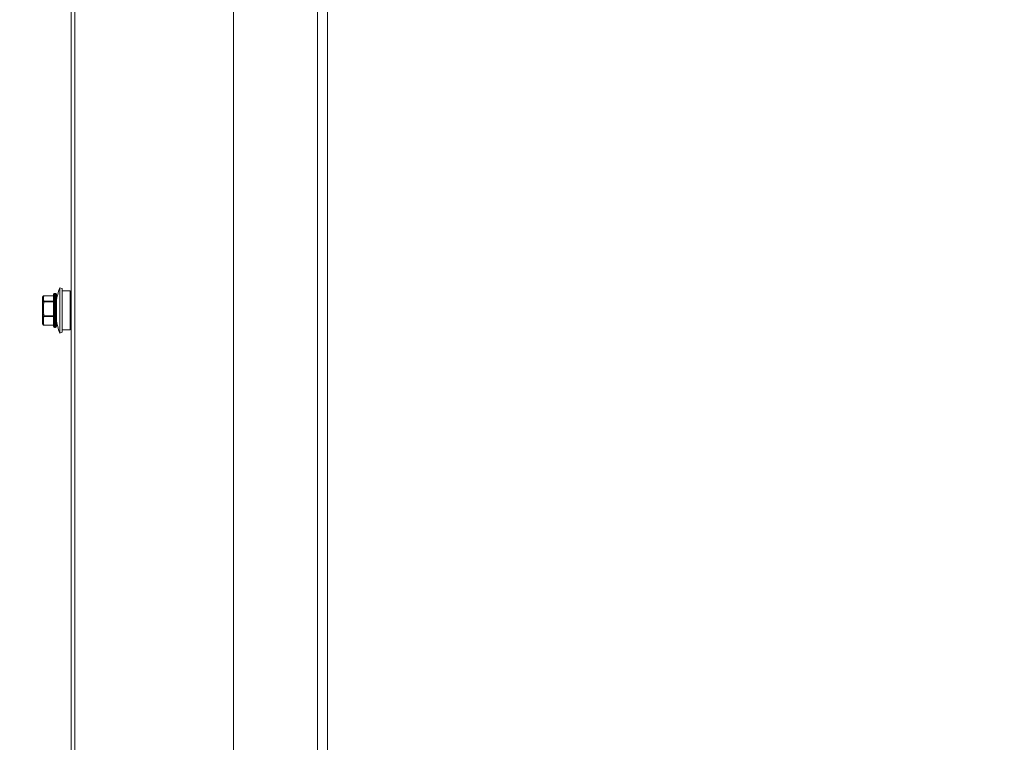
# Model space of a CAD drawing. Header units: millimetres. Extents: x -3034 to 546681, y -100001 to 133386.
# Tile 102 of 124: x 82889 to 83192, y -11762 to -11540. Entities that reach past the tile are written whole.
import ezdxf

# ---------------------------------------------------------------- set-up
doc = ezdxf.new("R2010")
doc.units = ezdxf.units.MM
doc.linetypes.add('ACAD_ISO03W100', pattern=[150, 60, -90])
for name, color, linetype in [('___INST__AR_podstawy', 3, 'Continuous'), ('ELEK CIENKIE', 80, 'Continuous'), ('ELEK ODGROMÓWKA', 214, 'Continuous')]:
    doc.layers.add(name, color=color, linetype=linetype)

# ---------------------------------------------------------------- blocks, each defined once
blk = doc.blocks.new('iglice')
at = {"layer": 'ELEK CIENKIE', "color": 232, "linetype": 'ACAD_ISO03W100', "ltscale": 3}
blk.add_circle((-27813.9, 9135.33), 7540, dxfattribs=at)
blk = doc.blocks.new('wentDACH')
at = {"color": 8, "linetype": 'Continuous', "lineweight": 9}
for p, q in [((-103129.32, 31417.17), (-103129.32, 32463.47)), ((-103128.12, 31417.17), (-103128.12, 32463.47)), ((-103132.8, 31764.97), (-103132.8, 31778.97)), ((-103132.8, 31778.97), (-103132.05, 31778.7)), ((-103132.05, 31765.24), (-103132.05, 31778.7)), ((-103138.12, 31768.05), (-103138.12, 31775.89)), ((-103138.08, 31776.04), (-103138.03, 31776.13)), ((-103138.08, 31776.03), (-103138.08, 31776.04)), ((-103138.08, 31776.03), (-103138.08, 31776.04)), ((-103138.08, 31776.03), (-103138.08, 31776.04)), ((-103138.03, 31776.13), (-103138.02, 31776.15)), ((-103138.03, 31776.13), (-103138.03, 31776.13)), ((-103138.02, 31776.15), (-103137.98, 31776.21)), ((-103137.98, 31776.21), (-103137.94, 31776.27)), ((-103137.94, 31776.27), (-103137.9, 31776.34)), ((-103137.9, 31776.34), (-103137.86, 31776.39)), ((-103137.86, 31776.39), (-103137.86, 31776.39)), ((-103137.82, 31775.16), (-103137.82, 31776.16)), ((-103137.62, 31776.48), (-103137.62, 31776.51)), ((-103134.72, 31776.51), (-103137.62, 31776.51)), ((-103134.72, 31776.48), (-103137.62, 31776.48)), ((-103134.72, 31776.92), (-103134.72, 31767.02)), ((-103134.42, 31777.22), (-103134.42, 31766.72)), ((-103134.42, 31777.22), (-103134.12, 31777.22)), ((-103134.12, 31766.72), (-103134.12, 31777.22)), ((-103133.82, 31767.02), (-103133.82, 31776.92)), ((-103132.05, 31777.97), (-103129.62, 31777.97)), ((-103129.62, 31765.97), (-103129.62, 31777.97)), ((-103138.08, 31774.99), (-103138.08, 31773.78)), ((-103137.82, 31773.75), (-103137.82, 31771.19)), ((-103137.62, 31774.59), (-103137.62, 31774.83)), ((-103134.72, 31774.83), (-103137.62, 31774.83)), ((-103134.72, 31774.59), (-103137.62, 31774.59)), ((-103138.08, 31771.12), (-103138.08, 31769.72)), ((-103137.82, 31769.56), (-103137.82, 31768)), ((-103137.62, 31770.07), (-103137.62, 31770.35)), ((-103134.72, 31770.35), (-103137.62, 31770.35)), ((-103134.72, 31770.07), (-103137.62, 31770.07)), ((-103138.08, 31767.9), (-103138.08, 31768.1)), ((-103138.08, 31767.9), (-103138.03, 31767.8)), ((-103138.02, 31767.79), (-103138.03, 31767.8)), ((-103137.98, 31767.73), (-103138.02, 31767.79)), ((-103137.99, 31767.82), (-103137.99, 31767.83)), ((-103137.99, 31767.82), (-103137.99, 31767.83)), ((-103137.94, 31767.66), (-103137.98, 31767.73)), ((-103137.9, 31767.6), (-103137.94, 31767.66)), ((-103137.86, 31767.55), (-103137.9, 31767.6)), ((-103137.86, 31767.55), (-103137.88, 31767.58)), ((-103137.86, 31767.55), (-103137.86, 31767.55)), ((-103137.62, 31767.43), (-103137.62, 31767.49)), ((-103134.72, 31767.49), (-103137.62, 31767.49)), ((-103134.72, 31767.43), (-103137.62, 31767.43)), ((-103134.42, 31766.72), (-103134.12, 31766.72)), ((-103132.05, 31765.97), (-103129.62, 31765.97)), ((-103132.8, 31764.97), (-103132.05, 31765.24))]:
    blk.add_line(p, q, dxfattribs=at)
at = {"color": 8, "lineweight": 9, "ltscale": 3}
for p, q in [((-103079.33, 32306.05), (-103079.33, 31525.9)), ((-103053.49, 32306.05), (-103053.49, 31525.9)), ((-103050.49, 32306.05), (-103050.49, 30523.89))]:
    blk.add_line(p, q, dxfattribs=at)
at = {"color": 8, "linetype": 'Continuous', "lineweight": 9}
for centre, radius, start, end in [((-103113.04, 31771.97), 20.96, 160.4901, 172.4609), ((-103137.82, 31775.89), 0.3, 150, 180), ((-103137.87, 31775.88), 0.252, 178.3015, 179.999), ((-103136.57, 31775.29), 1.69, 149.9561, 153.6627), ((-103137.62, 31776.21), 0.3, 90, 143.5762), ((-103137.67, 31776.24), 0.24, 139.0477, 141.4184), ((-103137.67, 31776.24), 0.238, 141.4187, 143.3214), ((-103137.65, 31776.21), 0.277, 83.0663, 94.1595), ((-103134.42, 31776.92), 0.3, 90, 180), ((-103134.12, 31776.92), 0.3, 0, 90), ((-103113.04, 31771.97), 20.96, 187.5391, 199.5099), ((-103137.82, 31768.05), 0.3, 180, 210), ((-103137.62, 31767.73), 0.3, 216.4238, 270), ((-103134.42, 31767.02), 0.3, 180, 270), ((-103134.12, 31767.02), 0.3, 270, 0)]:
    blk.add_arc(centre, radius, start, end, dxfattribs=at)
for points, knots in [([(-103138.12, 31775.89), (-103138.12, 31775.92), (-103138.1, 31776), (-103138.04, 31776.09), (-103137.94, 31776.14), (-103137.86, 31776.16), (-103137.82, 31776.16)], [0, 0, 0, 0, 0.240762, 0.487172, 0.741052, 1, 1, 1, 1]), ([(-103137.82, 31775.15), (-103137.86, 31775.15), (-103137.94, 31775.14), (-103138.04, 31775.08), (-103138.11, 31774.99), (-103138.12, 31774.91), (-103138.12, 31774.88)], [0, 0, 0, 0, 0.259367, 0.513304, 0.759466, 1, 1, 1, 1]), ([(-103137.82, 31776.16), (-103137.85, 31776.16), (-103137.9, 31776.16), (-103138, 31776.13), (-103138.06, 31776.07), (-103138.08, 31776.03)], [0, 0, 0, 0, 0.261028, 0.513901, 1, 1, 1, 1]), ([(-103138.08, 31774.99), (-103138.06, 31775.04), (-103137.98, 31775.12), (-103137.88, 31775.15), (-103137.82, 31775.15)], [0, 0, 0, 0, 0.497181, 1, 1, 1, 1]), ([(-103137.67, 31776.49), (-103137.71, 31776.48), (-103137.77, 31776.47), (-103137.83, 31776.43), (-103137.85, 31776.4)], [0, 0, 0, 0, 0.508798, 1, 1, 1, 1]), ([(-103137.82, 31776.16), (-103137.81, 31776.19), (-103137.75, 31776.3), (-103137.68, 31776.41), (-103137.62, 31776.48)], [0, 0, 0, 0, 0.241582, 1, 1, 1, 1]), ([(-103137.62, 31774.83), (-103137.64, 31774.85), (-103137.71, 31774.96), (-103137.78, 31775.07), (-103137.82, 31775.16)], [0, 0, 0, 0, 0.258735, 1, 1, 1, 1]), ([(-103138.12, 31774.88), (-103138.12, 31774.9), (-103138.12, 31774.94), (-103138.1, 31774.97), (-103138.08, 31774.99)], [0, 0, 0, 0, 0.487547, 1, 1, 1, 1]), ([(-103138.08, 31773.78), (-103138.1, 31773.77), (-103138.11, 31773.75), (-103138.12, 31773.73), (-103138.12, 31773.72)], [0, 0, 0, 0, 0.549607, 1, 1, 1, 1]), ([(-103138.12, 31773.72), (-103138.12, 31773.72), (-103138.12, 31773.73), (-103138.1, 31773.73), (-103138.07, 31773.74), (-103138.02, 31773.74), (-103137.93, 31773.75), (-103137.86, 31773.75), (-103137.82, 31773.75)], [0, 0, 0, 0, 0.030416, 0.090737, 0.183718, 0.306963, 0.625593, 1, 1, 1, 1]), ([(-103137.88, 31774.64), (-103137.9, 31774.67), (-103137.98, 31774.78), (-103138.04, 31774.9), (-103138.08, 31774.99)], [0, 0, 0, 0, 0.258128, 1, 1, 1, 1]), ([(-103137.82, 31773.75), (-103137.85, 31773.75), (-103137.89, 31773.76), (-103137.94, 31773.77), (-103137.98, 31773.78), (-103138.03, 31773.78), (-103138.07, 31773.78), (-103138.08, 31773.78)], [0, 0, 0, 0, 0.303771, 0.44908, 0.585232, 0.822263, 1, 1, 1, 1]), ([(-103137.62, 31774.83), (-103137.67, 31774.82), (-103137.78, 31774.78), (-103137.86, 31774.69), (-103137.88, 31774.64)], [0, 0, 0, 0, 0.499375, 1, 1, 1, 1]), ([(-103137.62, 31774.59), (-103137.65, 31774.6), (-103137.7, 31774.61), (-103137.77, 31774.63), (-103137.83, 31774.64), (-103137.86, 31774.64), (-103137.88, 31774.64)], [0, 0, 0, 0, 0.311011, 0.595499, 0.831048, 1, 1, 1, 1]), ([(-103137.82, 31771.19), (-103137.86, 31771.19), (-103137.93, 31771.18), (-103138.02, 31771.18), (-103138.07, 31771.17), (-103138.1, 31771.16), (-103138.12, 31771.16), (-103138.12, 31771.15), (-103138.12, 31771.15)], [0, 0, 0, 0, 0.374745, 0.693331, 0.816493, 0.909374, 0.969614, 1, 1, 1, 1]), ([(-103138.12, 31771.15), (-103138.12, 31771.14), (-103138.11, 31771.13), (-103138.09, 31771.12), (-103138.08, 31771.12)], [0, 0, 0, 0, 0.363754, 1, 1, 1, 1]), ([(-103138.08, 31769.72), (-103138.1, 31769.73), (-103138.12, 31769.76), (-103138.12, 31769.79), (-103138.12, 31769.8)], [0, 0, 0, 0, 0.531148, 1, 1, 1, 1]), ([(-103138.12, 31769.8), (-103138.12, 31769.77), (-103138.11, 31769.71), (-103138.04, 31769.63), (-103137.94, 31769.58), (-103137.86, 31769.56), (-103137.82, 31769.56)], [0, 0, 0, 0, 0.223573, 0.463515, 0.72475, 1, 1, 1, 1]), ([(-103138.08, 31771.12), (-103138.05, 31771.13), (-103137.96, 31771.16), (-103137.87, 31771.18), (-103137.82, 31771.19)], [0, 0, 0, 0, 0.423222, 1, 1, 1, 1]), ([(-103138.08, 31769.72), (-103138.07, 31769.77), (-103138.01, 31769.95), (-103137.94, 31770.12), (-103137.88, 31770.25)], [0, 0, 0, 0, 0.246802, 1, 1, 1, 1]), ([(-103137.82, 31769.56), (-103137.85, 31769.56), (-103137.9, 31769.58), (-103137.98, 31769.61), (-103138.04, 31769.66), (-103138.07, 31769.7), (-103138.08, 31769.72)], [0, 0, 0, 0, 0.257256, 0.515244, 0.76439, 1, 1, 1, 1]), ([(-103137.62, 31770.35), (-103137.65, 31770.34), (-103137.7, 31770.33), (-103137.77, 31770.3), (-103137.83, 31770.28), (-103137.87, 31770.26), (-103137.88, 31770.25)], [0, 0, 0, 0, 0.300908, 0.581887, 0.820768, 1, 1, 1, 1]), ([(-103137.62, 31770.07), (-103137.67, 31770.08), (-103137.75, 31770.12), (-103137.84, 31770.19), (-103137.87, 31770.23), (-103137.88, 31770.25)], [0, 0, 0, 0, 0.51005, 0.761442, 1, 1, 1, 1]), ([(-103137.82, 31769.56), (-103137.81, 31769.61), (-103137.75, 31769.78), (-103137.68, 31769.95), (-103137.62, 31770.07)], [0, 0, 0, 0, 0.246931, 1, 1, 1, 1]), ([(-103138.12, 31768.24), (-103138.12, 31768.2), (-103138.11, 31768.15), (-103138.09, 31768.11), (-103138.08, 31768.1)], [0, 0, 0, 0, 0.747397, 1, 1, 1, 1]), ([(-103137.82, 31768), (-103137.86, 31768), (-103137.94, 31768.01), (-103138.04, 31768.06), (-103138.11, 31768.14), (-103138.12, 31768.21), (-103138.12, 31768.24)], [0, 0, 0, 0, 0.275505, 0.536765, 0.776581, 1, 1, 1, 1]), ([(-103137.99, 31767.83), (-103138, 31767.85), (-103138.03, 31767.94), (-103138.06, 31768.03), (-103138.08, 31768.1)], [0, 0, 0, 0, 0.251445, 1, 1, 1, 1]), ([(-103138.08, 31768.1), (-103138.06, 31768.06), (-103137.97, 31768), (-103137.87, 31767.99), (-103137.82, 31768)], [0, 0, 0, 0, 0.46907, 1, 1, 1, 1]), ([(-103138.03, 31767.8), (-103138.02, 31767.79), (-103137.97, 31767.71), (-103137.92, 31767.64), (-103137.88, 31767.58)], [0, 0, 0, 0, 0.244023, 1, 1, 1, 1]), ([(-103137.88, 31767.58), (-103137.89, 31767.6), (-103137.93, 31767.68), (-103137.96, 31767.76), (-103137.99, 31767.82)], [0, 0, 0, 0, 0.251423, 1, 1, 1, 1]), ([(-103137.62, 31767.49), (-103137.64, 31767.53), (-103137.72, 31767.7), (-103137.78, 31767.87), (-103137.82, 31768)], [0, 0, 0, 0, 0.253215, 1, 1, 1, 1]), ([(-103137.62, 31767.49), (-103137.64, 31767.49), (-103137.7, 31767.48), (-103137.77, 31767.5), (-103137.82, 31767.52)], [0, 0, 0, 0, 0.267465, 1, 1, 1, 1])]:
    blk.add_open_spline(points, degree=3, knots=knots, dxfattribs=at)
for points in [[(-103138.08, 31776.03), (-103138.11, 31775.99), (-103138.12, 31775.93), (-103138.12, 31775.88)], [(-103138.08, 31773.78), (-103138.03, 31774.07), (-103137.96, 31774.36), (-103137.88, 31774.64)], [(-103137.82, 31773.75), (-103137.77, 31774.03), (-103137.7, 31774.31), (-103137.62, 31774.59)], [(-103137.88, 31770.25), (-103137.96, 31770.54), (-103138.03, 31770.83), (-103138.08, 31771.12)], [(-103137.62, 31770.35), (-103137.7, 31770.63), (-103137.77, 31770.9), (-103137.82, 31771.19)], [(-103137.86, 31767.55), (-103137.87, 31767.56), (-103137.87, 31767.57), (-103137.88, 31767.58)], [(-103137.82, 31767.52), (-103137.83, 31767.53), (-103137.85, 31767.54), (-103137.86, 31767.55)]]:
    blk.add_open_spline(points, degree=3, dxfattribs=at)

msp = doc.modelspace()

# ---------------------------------------------------------------- block references
at = {"layer": '___INST__AR_podstawy', "color": 210, "lineweight": 40}
msp.add_blockref('wentDACH', (186034.592, -43400.942), dxfattribs=at)
at = {"layer": 'ELEK ODGROMÓWKA'}
msp.add_blockref('iglice', (111335.99, -24243.943), dxfattribs=at)

doc.saveas('drawing.dxf')
